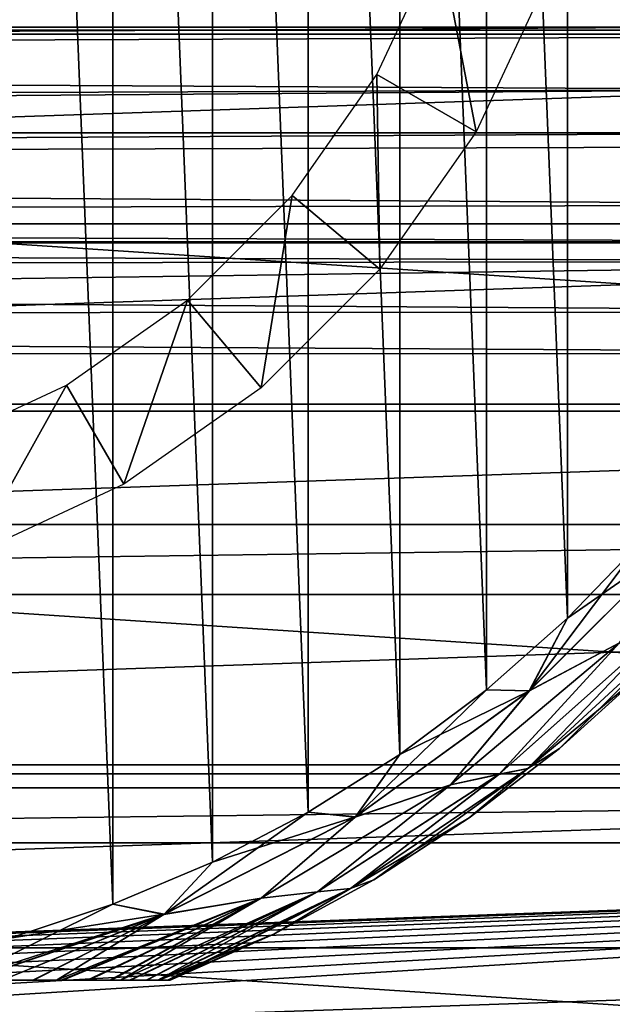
# Model space of a CAD drawing. Header units: millimetres. Extents: x -223 to 138, y -45 to 391.
# Tile 133 of 159: x 79.11 to 85.58, y -14.76 to -4.03. Entities that reach past the tile are written whole.
import ezdxf

# ---------------------------------------------------------------- set-up
doc = ezdxf.new("R2010")
doc.units = ezdxf.units.MM
doc.header["$LTSCALE"] = 81.481481
for name, color, linetype in [('112', 7, 'CONTINUOUS'), ('113', 7, 'CONTINUOUS'), ('13', 7, 'CONTINUOUS'), ('3', 7, 'CONTINUOUS'), ('34', 7, 'CONTINUOUS'), ('37', 7, 'CONTINUOUS'), ('38', 7, 'CONTINUOUS'), ('39', 7, 'CONTINUOUS'), ('4', 7, 'CONTINUOUS'), ('40', 7, 'CONTINUOUS'), ('41', 7, 'CONTINUOUS'), ('5', 7, 'CONTINUOUS')]:
    doc.layers.add(name, color=color, linetype=linetype)

msp = doc.modelspace()

# ---------------------------------------------------------------- linework, layer by layer
at = {"layer": '112', "color": 7, "linetype": 'CONTINUOUS', "true_color": 0xaaaaaa}
for points in [[(44.536, -4.185, -53.5), (105.678, -2.102, -53.5), (44.322, -2.102, -53.5), (44.536, -4.185, -53.5)], [(105.464, -4.185, -53.5), (105.678, -2.102, -53.5), (44.536, -4.185, -53.5), (105.464, -4.185, -53.5)], [(44.893, -6.254, -53.5), (105.464, -4.185, -53.5), (44.536, -4.185, -53.5), (44.893, -6.254, -53.5)], [(105.107, -6.254, -53.5), (105.464, -4.185, -53.5), (44.893, -6.254, -53.5), (105.107, -6.254, -53.5)], [(45.39, -8.295, -53.5), (105.107, -6.254, -53.5), (44.893, -6.254, -53.5), (45.39, -8.295, -53.5)], [(104.61, -8.295, -53.5), (105.107, -6.254, -53.5), (45.39, -8.295, -53.5), (104.61, -8.295, -53.5)], [(46.025, -10.296, -53.5), (104.61, -8.295, -53.5), (45.39, -8.295, -53.5), (46.025, -10.296, -53.5)], [(103.975, -10.296, -53.5), (104.61, -8.295, -53.5), (46.025, -10.296, -53.5), (103.975, -10.296, -53.5)], [(46.795, -12.249, -53.5), (103.975, -10.296, -53.5), (46.025, -10.296, -53.5), (46.795, -12.249, -53.5)], [(103.205, -12.25, -53.5), (103.975, -10.296, -53.5), (46.795, -12.249, -53.5), (103.205, -12.25, -53.5)], [(47.697, -14.146, -53.5), (103.205, -12.25, -53.5), (46.795, -12.249, -53.5), (47.697, -14.146, -53.5)], [(102.303, -14.146, -53.5), (103.205, -12.25, -53.5), (47.697, -14.146, -53.5), (102.303, -14.146, -53.5)], [(48.726, -15.976, -53.5), (102.303, -14.146, -53.5), (47.697, -14.146, -53.5), (48.726, -15.976, -53.5)], [(101.274, -15.976, -53.5), (102.303, -14.146, -53.5), (48.726, -15.976, -53.5), (101.274, -15.976, -53.5)]]:
    msp.add_3dface(points, dxfattribs=at)
at = {"layer": '113', "color": 7, "linetype": 'CONTINUOUS', "true_color": 0xaaaaaa}
for points in [[(106.75, 0, -73.5), (106.478, -4.144, -73.5), (43.25, 0, -73.5), (106.75, 0, -73.5)], [(106.478, -4.144, -73.5), (43.522, -4.144, -73.5), (43.25, 0, -73.5), (106.478, -4.144, -73.5)], [(106.478, -4.144, -73.5), (105.668, -8.218, -73.5), (43.522, -4.144, -73.5), (106.478, -4.144, -73.5)], [(105.668, -8.218, -73.5), (44.332, -8.218, -73.5), (43.522, -4.144, -73.5), (105.668, -8.218, -73.5)], [(105.668, -8.218, -73.5), (104.333, -12.15, -73.5), (44.332, -8.218, -73.5), (105.668, -8.218, -73.5)], [(104.333, -12.15, -73.5), (45.667, -12.15, -73.5), (44.332, -8.218, -73.5), (104.333, -12.15, -73.5)], [(104.333, -12.15, -73.5), (102.496, -15.875, -73.5), (45.667, -12.15, -73.5), (104.333, -12.15, -73.5)], [(102.496, -15.875, -73.5), (47.504, -15.875, -73.5), (45.667, -12.15, -73.5), (102.496, -15.875, -73.5)]]:
    msp.add_3dface(points, dxfattribs=at)
at = {"layer": '13', "color": 7, "linetype": 'CONTINUOUS', "true_color": 0xaaaaaa}
for points in [[(27.22, -3.947, 24.023), (26.954, -4.109, 23.866), (85.988, -3.711, 24.267), (27.22, -3.947, 24.023)], [(85.988, -3.711, 24.267), (26.954, -4.109, 23.866), (86.647, -4.109, 23.866), (85.988, -3.711, 24.267)], [(26.954, -4.109, 23.866), (26.376, -4.46, 23.547), (86.647, -4.109, 23.866), (26.954, -4.109, 23.866)], [(86.647, -4.109, 23.866), (26.376, -4.46, 23.547), (86.826, -4.218, 23.764), (86.647, -4.109, 23.866)], [(86.826, -4.218, 23.764), (26.376, -4.46, 23.547), (87.76, -4.789, 23.276), (86.826, -4.218, 23.764)], [(26.376, -4.46, 23.547), (25.464, -5.02, 23.097), (87.76, -4.789, 23.276), (26.376, -4.46, 23.547)], [(25.464, -5.02, 23.097), (25.074, -5.261, 22.923), (87.76, -4.789, 23.276), (25.464, -5.02, 23.097)], [(87.76, -4.789, 23.276), (25.074, -5.261, 22.923), (88.526, -5.26, 22.924), (87.76, -4.789, 23.276)], [(25.074, -5.261, 22.923), (24.512, -5.61, 22.69), (88.526, -5.26, 22.924), (25.074, -5.261, 22.923)], [(88.526, -5.26, 22.924), (24.512, -5.61, 22.69), (88.77, -5.412, 22.82), (88.526, -5.26, 22.924)], [(88.77, -5.412, 22.82), (24.512, -5.61, 22.69), (89.788, -6.048, 22.425), (88.77, -5.412, 22.82)], [(24.512, -5.61, 22.69), (23.574, -6.198, 22.341), (89.788, -6.048, 22.425), (24.512, -5.61, 22.69)], [(89.788, -6.048, 22.425), (23.574, -6.198, 22.341), (90.422, -6.45, 22.208), (89.788, -6.048, 22.425)], [(23.574, -6.198, 22.341), (23.176, -6.451, 22.207), (90.422, -6.45, 22.208), (23.574, -6.198, 22.341)], [(23.176, -6.451, 22.207), (22.697, -6.757, 22.058), (90.754, -6.661, 22.103), (23.176, -6.451, 22.207)], [(90.422, -6.45, 22.208), (23.176, -6.451, 22.207), (90.754, -6.661, 22.103), (90.422, -6.45, 22.208)], [(22.697, -6.757, 22.058), (21.927, -7.255, 21.84), (91.607, -7.212, 21.858), (22.697, -6.757, 22.058)], [(90.754, -6.661, 22.103), (22.697, -6.757, 22.058), (91.607, -7.212, 21.858), (90.754, -6.661, 22.103)], [(21.3, -7.667, 21.685), (92.3, -7.667, 21.685), (21.927, -7.255, 21.84), (21.3, -7.667, 21.685)], [(21.927, -7.255, 21.84), (92.3, -7.667, 21.685), (91.607, -7.212, 21.858), (21.927, -7.255, 21.84)]]:
    msp.add_3dface(points, dxfattribs=at)
at = {"layer": '3', "color": 7, "linetype": 'CONTINUOUS', "true_color": 0xaaaaaa}
for points in [[(106, 13, -38), (106, -13, -38), (-106, -13, -38), (106, 13, -38)], [(-106, 13, -38), (106, 13, -38), (-106, -13, -38), (-106, 13, -38)]]:
    msp.add_3dface(points, dxfattribs=at)
at = {"layer": '34', "color": 7, "linetype": 'CONTINUOUS', "true_color": 0xaaaaaa}
for points in [[(83.692, -3.164, -42), (84.093, -5.25, -38), (83.011, -4.625, -42), (83.692, -3.164, -42)], [(84.867, -3.591, -38), (84.093, -5.25, -38), (83.692, -3.164, -42), (84.867, -3.591, -38)], [(83.011, -4.625, -42), (83.043, -6.749, -38), (82.086, -5.946, -42), (83.011, -4.625, -42)], [(84.093, -5.25, -38), (83.043, -6.749, -38), (83.011, -4.625, -42), (84.093, -5.25, -38)], [(82.086, -5.946, -42), (81.749, -8.043, -38), (80.946, -7.086, -42), (82.086, -5.946, -42)], [(83.043, -6.749, -38), (81.749, -8.043, -38), (82.086, -5.946, -42), (83.043, -6.749, -38)], [(80.946, -7.086, -42), (80.25, -9.093, -38), (79.625, -8.011, -42), (80.946, -7.086, -42)], [(81.749, -8.043, -38), (80.25, -9.093, -38), (80.946, -7.086, -42), (81.749, -8.043, -38)], [(79.625, -8.011, -42), (78.591, -9.867, -38), (78.164, -8.692, -42), (79.625, -8.011, -42)], [(80.25, -9.093, -38), (78.591, -9.867, -38), (79.625, -8.011, -42), (80.25, -9.093, -38)]]:
    msp.add_3dface(points, dxfattribs=at)
at = {"layer": '37', "color": 7, "linetype": 'CONTINUOUS', "true_color": 0xaaaaaa}
for points in [[(85.921, -11.14, -40.8), (85.001, -11.972, -40.8), (85.921, -11.14, -52.5), (85.921, -11.14, -40.8)], [(85.921, -11.14, -52.5), (85.001, -11.972, -40.8), (85.001, -11.972, -52.5), (85.921, -11.14, -52.5)], [(85.001, -11.972, -40.8), (84.018, -12.729, -40.8), (85.001, -11.972, -52.5), (85.001, -11.972, -40.8)], [(85.001, -11.972, -52.5), (84.018, -12.729, -40.8), (84.018, -12.729, -52.5), (85.001, -11.972, -52.5)], [(84.018, -12.729, -40.8), (82.978, -13.405, -40.8), (84.018, -12.729, -52.5), (84.018, -12.729, -40.8)], [(84.018, -12.729, -52.5), (82.978, -13.405, -40.8), (82.978, -13.405, -52.5), (84.018, -12.729, -52.5)], [(82.978, -13.405, -40.8), (81.888, -13.997, -40.8), (82.978, -13.405, -52.5), (82.978, -13.405, -40.8)], [(82.978, -13.405, -52.5), (81.888, -13.997, -40.8), (81.888, -13.997, -52.5), (82.978, -13.405, -52.5)], [(80.754, -14.5, -40.8), (80.754, -14.5, -52.5), (81.888, -13.997, -52.5), (80.754, -14.5, -40.8)], [(81.888, -13.997, -40.8), (80.754, -14.5, -40.8), (81.888, -13.997, -52.5), (81.888, -13.997, -40.8)]]:
    msp.add_3dface(points, dxfattribs=at)
at = {"layer": '38', "color": 7, "linetype": 'CONTINUOUS', "true_color": 0xaaaaaa}
for points in [[(80.13, 13.669, -39.8), (79.009, 14.039, -39.8), (80.13, -13.669, -39.8), (80.13, 13.669, -39.8)], [(80.13, -13.669, -39.8), (79.009, 14.039, -39.8), (79.009, -14.039, -39.8), (80.13, -13.669, -39.8)], [(81.216, 13.211, -39.8), (80.13, 13.669, -39.8), (81.216, -13.211, -39.8), (81.216, 13.211, -39.8)], [(81.216, -13.211, -39.8), (80.13, 13.669, -39.8), (80.13, -13.669, -39.8), (81.216, -13.211, -39.8)], [(82.262, 12.666, -39.8), (81.216, 13.211, -39.8), (82.262, -12.666, -39.8), (82.262, 12.666, -39.8)], [(82.262, -12.666, -39.8), (81.216, 13.211, -39.8), (81.216, -13.211, -39.8), (82.262, -12.666, -39.8)], [(83.26, 12.039, -39.8), (82.262, 12.666, -39.8), (83.26, -12.039, -39.8), (83.26, 12.039, -39.8)], [(83.26, -12.039, -39.8), (82.262, 12.666, -39.8), (82.262, -12.666, -39.8), (83.26, -12.039, -39.8)], [(84.205, 11.333, -39.8), (83.26, 12.039, -39.8), (84.205, -11.333, -39.8), (84.205, 11.333, -39.8)], [(84.205, -11.333, -39.8), (83.26, 12.039, -39.8), (83.26, -12.039, -39.8), (84.205, -11.333, -39.8)], [(85.09, 10.553, -39.8), (84.205, 11.333, -39.8), (85.09, -10.553, -39.8), (85.09, 10.553, -39.8)], [(85.09, -10.553, -39.8), (84.205, 11.333, -39.8), (84.205, -11.333, -39.8), (85.09, -10.553, -39.8)], [(85.908, 9.705, -39.8), (85.09, 10.553, -39.8), (85.908, -9.705, -39.8), (85.908, 9.705, -39.8)], [(85.908, -9.705, -39.8), (85.09, 10.553, -39.8), (85.09, -10.553, -39.8), (85.908, -9.705, -39.8)]]:
    msp.add_3dface(points, dxfattribs=at)
at = {"layer": '39', "color": 7, "linetype": 'CONTINUOUS', "true_color": 0xaaaaaa}
for points in [[(86.33, -9.69, -39.849), (85.09, -10.553, -39.8), (84.673, -11.345, -39.849), (86.33, -9.69, -39.849)], [(86.33, -9.69, -39.849), (84.673, -11.345, -39.849), (85.656, -10.822, -39.991), (86.33, -9.69, -39.849)], [(85.908, -9.705, -39.8), (85.09, -10.553, -39.8), (86.33, -9.69, -39.849), (85.908, -9.705, -39.8)], [(85.09, -10.553, -39.8), (84.205, -11.333, -39.8), (84.673, -11.345, -39.849), (85.09, -10.553, -39.8)], [(84.656, -12.19, -40.492), (85.921, -11.14, -40.8), (86.371, -10.609, -40.492), (84.656, -12.19, -40.492)], [(84.656, -12.19, -40.492), (86.371, -10.609, -40.492), (86.104, -10.685, -40.213), (84.656, -12.19, -40.492)], [(84.656, -12.19, -40.492), (86.104, -10.685, -40.213), (84.343, -12.254, -40.213), (84.656, -12.19, -40.492)], [(86.104, -10.685, -40.213), (85.656, -10.822, -39.991), (84.343, -12.254, -40.213), (86.104, -10.685, -40.213)], [(85.656, -10.822, -39.991), (84.673, -11.345, -39.849), (83.813, -12.369, -39.991), (85.656, -10.822, -39.991)], [(85.656, -10.822, -39.991), (83.813, -12.369, -39.991), (84.343, -12.254, -40.213), (85.656, -10.822, -39.991)], [(85.001, -11.972, -40.8), (85.921, -11.14, -40.8), (84.656, -12.19, -40.492), (85.001, -11.972, -40.8)], [(84.673, -11.345, -39.849), (83.26, -12.039, -39.8), (82.778, -12.719, -39.849), (84.673, -11.345, -39.849)], [(84.673, -11.345, -39.849), (82.778, -12.719, -39.849), (83.813, -12.369, -39.991), (84.673, -11.345, -39.849)], [(84.205, -11.333, -39.8), (83.26, -12.039, -39.8), (84.673, -11.345, -39.849), (84.205, -11.333, -39.8)], [(84.018, -12.729, -40.8), (85.001, -11.972, -40.8), (84.656, -12.19, -40.492), (84.018, -12.729, -40.8)], [(83.26, -12.039, -39.8), (82.262, -12.666, -39.8), (82.778, -12.719, -39.849), (83.26, -12.039, -39.8)], [(82.724, -13.498, -40.492), (84.018, -12.729, -40.8), (84.656, -12.19, -40.492), (82.724, -13.498, -40.492)], [(82.724, -13.498, -40.492), (84.656, -12.19, -40.492), (84.343, -12.254, -40.213), (82.724, -13.498, -40.492)], [(82.724, -13.498, -40.492), (84.343, -12.254, -40.213), (82.363, -13.537, -40.213), (82.724, -13.498, -40.492)], [(84.343, -12.254, -40.213), (83.813, -12.369, -39.991), (82.363, -13.537, -40.213), (84.343, -12.254, -40.213)], [(83.813, -12.369, -39.991), (82.778, -12.719, -39.849), (81.749, -13.606, -39.991), (83.813, -12.369, -39.991)], [(83.813, -12.369, -39.991), (81.749, -13.606, -39.991), (82.363, -13.537, -40.213), (83.813, -12.369, -39.991)], [(82.778, -12.719, -39.849), (81.216, -13.211, -39.8), (80.691, -13.78, -39.849), (82.778, -12.719, -39.849)], [(82.778, -12.719, -39.849), (80.691, -13.78, -39.849), (81.749, -13.606, -39.991), (82.778, -12.719, -39.849)], [(82.262, -12.666, -39.8), (81.216, -13.211, -39.8), (82.778, -12.719, -39.849), (82.262, -12.666, -39.8)], [(82.978, -13.405, -40.8), (84.018, -12.729, -40.8), (82.724, -13.498, -40.492), (82.978, -13.405, -40.8)], [(81.216, -13.211, -39.8), (80.13, -13.669, -39.8), (80.691, -13.78, -39.849), (81.216, -13.211, -39.8)], [(81.888, -13.997, -40.8), (82.978, -13.405, -40.8), (82.724, -13.498, -40.492), (81.888, -13.997, -40.8)], [(80.621, -14.5, -40.491), (81.888, -13.997, -40.8), (82.724, -13.498, -40.492), (80.621, -14.5, -40.491)], [(80.621, -14.5, -40.491), (82.724, -13.498, -40.492), (82.363, -13.537, -40.213), (80.621, -14.5, -40.491)], [(81.749, -13.606, -39.991), (80.691, -13.78, -39.849), (79.518, -14.5, -39.991), (81.749, -13.606, -39.991)], [(81.749, -13.606, -39.991), (79.518, -14.5, -39.991), (79.585, -14.5, -40.006), (81.749, -13.606, -39.991)], [(81.749, -13.606, -39.991), (79.585, -14.5, -40.006), (79.869, -14.5, -40.082), (81.749, -13.606, -39.991)], [(80.115, -14.5, -40.169), (81.749, -13.606, -39.991), (79.869, -14.5, -40.082), (80.115, -14.5, -40.169)], [(80.214, -14.5, -40.212), (81.749, -13.606, -39.991), (80.115, -14.5, -40.169), (80.214, -14.5, -40.212)], [(82.363, -13.537, -40.213), (81.749, -13.606, -39.991), (80.214, -14.5, -40.212), (82.363, -13.537, -40.213)], [(82.363, -13.537, -40.213), (80.214, -14.5, -40.212), (80.324, -14.5, -40.268), (82.363, -13.537, -40.213)], [(82.363, -13.537, -40.213), (80.324, -14.5, -40.268), (80.5, -14.5, -40.381), (82.363, -13.537, -40.213)], [(80.621, -14.5, -40.491), (82.363, -13.537, -40.213), (80.5, -14.5, -40.381), (80.621, -14.5, -40.491)], [(80.13, -13.669, -39.8), (79.009, -14.039, -39.8), (80.691, -13.78, -39.849), (80.13, -13.669, -39.8)], [(80.691, -13.78, -39.849), (79.009, -14.039, -39.8), (78.464, -14.5, -39.849), (80.691, -13.78, -39.849)], [(80.691, -13.78, -39.849), (78.464, -14.5, -39.849), (78.56, -14.5, -39.856), (80.691, -13.78, -39.849)], [(80.691, -13.78, -39.849), (78.56, -14.5, -39.856), (78.922, -14.5, -39.893), (80.691, -13.78, -39.849)], [(79.267, -14.5, -39.943), (80.691, -13.78, -39.849), (78.922, -14.5, -39.893), (79.267, -14.5, -39.943)], [(79.518, -14.5, -39.991), (80.691, -13.78, -39.849), (79.267, -14.5, -39.943), (79.518, -14.5, -39.991)], [(80.637, -14.5, -40.511), (81.888, -13.997, -40.8), (80.621, -14.5, -40.491), (80.637, -14.5, -40.511)], [(80.725, -14.5, -40.653), (81.888, -13.997, -40.8), (80.637, -14.5, -40.511), (80.725, -14.5, -40.653)], [(80.754, -14.5, -40.8), (81.888, -13.997, -40.8), (80.725, -14.5, -40.653), (80.754, -14.5, -40.8)]]:
    msp.add_3dface(points, dxfattribs=at)
at = {"layer": '4', "color": 7, "linetype": 'CONTINUOUS', "true_color": 0xaaaaaa}
for points in [[(106, -6.462, 22.073), (106, -3.261, 22.767), (-106, -6.462, 22.073), (106, -6.462, 22.073)], [(106, -3.261, 22.767), (-106, -3.261, 22.767), (-106, -6.462, 22.073), (106, -3.261, 22.767)], [(106, -9.53, 20.932), (106, -6.462, 22.073), (-106, -9.53, 20.932), (106, -9.53, 20.932)], [(106, -6.462, 22.073), (-106, -6.462, 22.073), (-106, -9.53, 20.932), (106, -6.462, 22.073)], [(106, -12.401, 19.37), (106, -9.53, 20.932), (-106, -12.401, 19.37), (106, -12.401, 19.37)], [(106, -9.53, 20.932), (-106, -9.53, 20.932), (-106, -12.401, 19.37), (106, -9.53, 20.932)], [(106, -15.023, 17.415), (106, -12.401, 19.37), (-106, -15.023, 17.415), (106, -15.023, 17.415)], [(106, -12.401, 19.37), (-106, -12.401, 19.37), (-106, -15.023, 17.415), (106, -12.401, 19.37)]]:
    msp.add_3dface(points, dxfattribs=at)
at = {"layer": '40', "color": 7, "linetype": 'CONTINUOUS', "true_color": 0xaaaaaa}
for points in [[(84.671, -11.346, -53.451), (85.908, -9.704, -53.5), (86.328, -9.691, -53.451), (84.671, -11.346, -53.451)], [(84.671, -11.346, -53.451), (86.328, -9.691, -53.451), (85.656, -10.822, -53.309), (84.671, -11.346, -53.451)], [(85.089, -10.553, -53.5), (85.908, -9.704, -53.5), (84.671, -11.346, -53.451), (85.089, -10.553, -53.5)], [(84.205, -11.333, -53.5), (85.089, -10.553, -53.5), (84.671, -11.346, -53.451), (84.205, -11.333, -53.5)], [(86.371, -10.609, -52.809), (85.001, -11.972, -52.5), (84.656, -12.19, -52.809), (86.371, -10.609, -52.809)], [(86.371, -10.609, -52.809), (84.656, -12.19, -52.809), (86.102, -10.685, -53.088), (86.371, -10.609, -52.809)], [(85.921, -11.14, -52.5), (85.001, -11.972, -52.5), (86.371, -10.609, -52.809), (85.921, -11.14, -52.5)], [(86.102, -10.685, -53.088), (84.656, -12.19, -52.809), (84.341, -12.255, -53.088), (86.102, -10.685, -53.088)], [(86.102, -10.685, -53.088), (84.341, -12.255, -53.088), (85.656, -10.822, -53.309), (86.102, -10.685, -53.088)], [(84.671, -11.346, -53.451), (85.656, -10.822, -53.309), (83.813, -12.369, -53.309), (84.671, -11.346, -53.451)], [(85.656, -10.822, -53.309), (84.341, -12.255, -53.088), (83.813, -12.369, -53.309), (85.656, -10.822, -53.309)], [(83.26, -12.039, -53.5), (84.205, -11.333, -53.5), (82.775, -12.72, -53.451), (83.26, -12.039, -53.5)], [(82.775, -12.72, -53.451), (84.205, -11.333, -53.5), (84.671, -11.346, -53.451), (82.775, -12.72, -53.451)], [(82.775, -12.72, -53.451), (84.671, -11.346, -53.451), (83.813, -12.369, -53.309), (82.775, -12.72, -53.451)], [(85.001, -11.972, -52.5), (84.018, -12.729, -52.5), (84.656, -12.19, -52.809), (85.001, -11.972, -52.5)], [(82.262, -12.666, -53.5), (83.26, -12.039, -53.5), (82.775, -12.72, -53.451), (82.262, -12.666, -53.5)], [(84.656, -12.19, -52.809), (82.978, -13.405, -52.5), (82.723, -13.498, -52.809), (84.656, -12.19, -52.809)], [(84.656, -12.19, -52.809), (82.723, -13.498, -52.809), (84.341, -12.255, -53.088), (84.656, -12.19, -52.809)], [(84.018, -12.729, -52.5), (82.978, -13.405, -52.5), (84.656, -12.19, -52.809), (84.018, -12.729, -52.5)], [(84.341, -12.255, -53.088), (82.723, -13.498, -52.809), (82.361, -13.537, -53.088), (84.341, -12.255, -53.088)], [(84.341, -12.255, -53.088), (82.361, -13.537, -53.088), (83.813, -12.369, -53.309), (84.341, -12.255, -53.088)], [(82.775, -12.72, -53.451), (83.813, -12.369, -53.309), (81.748, -13.606, -53.309), (82.775, -12.72, -53.451)], [(83.813, -12.369, -53.309), (82.361, -13.537, -53.088), (81.748, -13.606, -53.309), (83.813, -12.369, -53.309)], [(81.216, -13.211, -53.5), (82.262, -12.666, -53.5), (80.687, -13.781, -53.451), (81.216, -13.211, -53.5)], [(80.687, -13.781, -53.451), (82.262, -12.666, -53.5), (82.775, -12.72, -53.451), (80.687, -13.781, -53.451)], [(80.687, -13.781, -53.451), (82.775, -12.72, -53.451), (81.748, -13.606, -53.309), (80.687, -13.781, -53.451)], [(80.13, -13.669, -53.5), (81.216, -13.211, -53.5), (80.687, -13.781, -53.451), (80.13, -13.669, -53.5)], [(82.978, -13.405, -52.5), (81.888, -13.997, -52.5), (82.723, -13.498, -52.809), (82.978, -13.405, -52.5)], [(80.62, -14.5, -52.809), (82.723, -13.498, -52.809), (80.635, -14.5, -52.792), (80.62, -14.5, -52.809)], [(82.723, -13.498, -52.809), (80.62, -14.5, -52.809), (82.361, -13.537, -53.088), (82.723, -13.498, -52.809)], [(80.635, -14.5, -52.792), (82.723, -13.498, -52.809), (80.725, -14.5, -52.647), (80.635, -14.5, -52.792)], [(82.723, -13.498, -52.809), (80.754, -14.5, -52.5), (80.725, -14.5, -52.647), (82.723, -13.498, -52.809)], [(81.888, -13.997, -52.5), (80.754, -14.5, -52.5), (82.723, -13.498, -52.809), (81.888, -13.997, -52.5)], [(80.687, -13.781, -53.451), (81.748, -13.606, -53.309), (79.516, -14.5, -53.31), (80.687, -13.781, -53.451)], [(79.516, -14.5, -53.31), (81.748, -13.606, -53.309), (79.568, -14.5, -53.298), (79.516, -14.5, -53.31)], [(79.568, -14.5, -53.298), (81.748, -13.606, -53.309), (79.85, -14.5, -53.224), (79.568, -14.5, -53.298)], [(81.748, -13.606, -53.309), (80.099, -14.5, -53.138), (79.85, -14.5, -53.224), (81.748, -13.606, -53.309)], [(80.213, -14.5, -53.089), (80.099, -14.5, -53.138), (81.748, -13.606, -53.309), (80.213, -14.5, -53.089)], [(80.213, -14.5, -53.089), (82.361, -13.537, -53.088), (80.313, -14.5, -53.038), (80.213, -14.5, -53.089)], [(82.361, -13.537, -53.088), (80.213, -14.5, -53.089), (81.748, -13.606, -53.309), (82.361, -13.537, -53.088)], [(82.361, -13.537, -53.088), (80.494, -14.5, -52.924), (80.313, -14.5, -53.038), (82.361, -13.537, -53.088)], [(80.62, -14.5, -52.809), (80.494, -14.5, -52.924), (82.361, -13.537, -53.088), (80.62, -14.5, -52.809)], [(79.009, -14.039, -53.5), (80.13, -13.669, -53.5), (78.461, -14.5, -53.452), (79.009, -14.039, -53.5)], [(78.461, -14.5, -53.452), (80.13, -13.669, -53.5), (80.687, -13.781, -53.451), (78.461, -14.5, -53.452)], [(78.461, -14.5, -53.452), (80.687, -13.781, -53.451), (78.573, -14.5, -53.443), (78.461, -14.5, -53.452)], [(78.573, -14.5, -53.443), (80.687, -13.781, -53.451), (78.923, -14.5, -53.407), (78.573, -14.5, -53.443)], [(80.687, -13.781, -53.451), (79.257, -14.5, -53.359), (78.923, -14.5, -53.407), (80.687, -13.781, -53.451)], [(80.687, -13.781, -53.451), (79.516, -14.5, -53.31), (79.257, -14.5, -53.359), (80.687, -13.781, -53.451)]]:
    msp.add_3dface(points, dxfattribs=at)
at = {"layer": '41', "color": 7, "linetype": 'CONTINUOUS', "true_color": 0xaaaaaa}
for points in [[(69.246, -14.5, -40.8), (69.246, -14.5, -52.5), (80.754, -14.5, -40.8), (69.246, -14.5, -40.8)], [(69.246, -14.5, -40.8), (80.754, -14.5, -40.8), (80.725, -14.5, -40.653), (69.246, -14.5, -40.8)], [(69.275, -14.5, -40.655), (69.246, -14.5, -40.8), (80.725, -14.5, -40.653), (69.275, -14.5, -40.655)], [(69.246, -14.5, -52.5), (80.754, -14.5, -52.5), (80.754, -14.5, -40.8), (69.246, -14.5, -52.5)], [(80.754, -14.5, -52.5), (69.246, -14.5, -52.5), (69.272, -14.5, -52.639), (80.754, -14.5, -52.5)], [(80.725, -14.5, -52.647), (80.754, -14.5, -52.5), (69.272, -14.5, -52.639), (80.725, -14.5, -52.647)], [(80.725, -14.5, -52.647), (69.272, -14.5, -52.639), (69.355, -14.5, -52.78), (80.725, -14.5, -52.647)], [(69.364, -14.5, -40.51), (69.275, -14.5, -40.655), (80.637, -14.5, -40.511), (69.364, -14.5, -40.51)], [(69.275, -14.5, -40.655), (80.725, -14.5, -40.653), (80.637, -14.5, -40.511), (69.275, -14.5, -40.655)], [(80.635, -14.5, -52.792), (80.725, -14.5, -52.647), (69.355, -14.5, -52.78), (80.635, -14.5, -52.792)], [(80.635, -14.5, -52.792), (69.355, -14.5, -52.78), (69.381, -14.5, -52.81), (80.635, -14.5, -52.792)], [(69.38, -14.5, -40.491), (69.364, -14.5, -40.51), (80.621, -14.5, -40.491), (69.38, -14.5, -40.491)], [(69.364, -14.5, -40.51), (80.637, -14.5, -40.511), (80.621, -14.5, -40.491), (69.364, -14.5, -40.51)], [(69.504, -14.5, -40.378), (69.38, -14.5, -40.491), (80.5, -14.5, -40.381), (69.504, -14.5, -40.378)], [(69.38, -14.5, -40.491), (80.621, -14.5, -40.491), (80.5, -14.5, -40.381), (69.38, -14.5, -40.491)], [(80.62, -14.5, -52.809), (80.635, -14.5, -52.792), (69.381, -14.5, -52.81), (80.62, -14.5, -52.809)], [(80.62, -14.5, -52.809), (69.381, -14.5, -52.81), (69.482, -14.5, -52.904), (80.62, -14.5, -52.809)], [(80.494, -14.5, -52.924), (80.62, -14.5, -52.809), (69.482, -14.5, -52.904), (80.494, -14.5, -52.924)], [(69.641, -14.5, -53.013), (80.494, -14.5, -52.924), (69.482, -14.5, -52.904), (69.641, -14.5, -53.013)], [(69.681, -14.5, -40.265), (69.504, -14.5, -40.378), (80.324, -14.5, -40.268), (69.681, -14.5, -40.265)], [(80.324, -14.5, -40.268), (69.504, -14.5, -40.378), (80.5, -14.5, -40.381), (80.324, -14.5, -40.268)], [(80.313, -14.5, -53.038), (80.494, -14.5, -52.924), (69.641, -14.5, -53.013), (80.313, -14.5, -53.038)], [(69.787, -14.5, -53.088), (80.313, -14.5, -53.038), (69.641, -14.5, -53.013), (69.787, -14.5, -53.088)], [(69.789, -14.5, -40.211), (69.681, -14.5, -40.265), (80.214, -14.5, -40.212), (69.789, -14.5, -40.211)], [(80.214, -14.5, -40.212), (69.681, -14.5, -40.265), (80.324, -14.5, -40.268), (80.214, -14.5, -40.212)], [(80.213, -14.5, -53.089), (80.313, -14.5, -53.038), (69.787, -14.5, -53.088), (80.213, -14.5, -53.089)], [(80.213, -14.5, -53.089), (69.787, -14.5, -53.088), (69.829, -14.5, -53.107), (80.213, -14.5, -53.089)], [(69.874, -14.5, -40.173), (69.789, -14.5, -40.211), (80.115, -14.5, -40.169), (69.874, -14.5, -40.173)], [(69.789, -14.5, -40.211), (80.214, -14.5, -40.212), (80.115, -14.5, -40.169), (69.789, -14.5, -40.211)], [(80.099, -14.5, -53.138), (80.213, -14.5, -53.089), (69.829, -14.5, -53.107), (80.099, -14.5, -53.138)], [(80.099, -14.5, -53.138), (69.829, -14.5, -53.107), (70.048, -14.5, -53.192), (80.099, -14.5, -53.138)], [(70.069, -14.5, -40.101), (69.874, -14.5, -40.173), (80.115, -14.5, -40.169), (70.069, -14.5, -40.101)], [(79.85, -14.5, -53.224), (80.099, -14.5, -53.138), (70.048, -14.5, -53.192), (79.85, -14.5, -53.224)], [(70.3, -14.5, -53.266), (79.85, -14.5, -53.224), (70.048, -14.5, -53.192), (70.3, -14.5, -53.266)], [(70.266, -14.5, -40.043), (70.069, -14.5, -40.101), (79.869, -14.5, -40.082), (70.266, -14.5, -40.043)], [(70.069, -14.5, -40.101), (80.115, -14.5, -40.169), (79.869, -14.5, -40.082), (70.069, -14.5, -40.101)], [(70.47, -14.5, -39.993), (70.266, -14.5, -40.043), (79.585, -14.5, -40.006), (70.47, -14.5, -39.993)], [(79.585, -14.5, -40.006), (70.266, -14.5, -40.043), (79.869, -14.5, -40.082), (79.585, -14.5, -40.006)], [(79.568, -14.5, -53.298), (79.85, -14.5, -53.224), (70.3, -14.5, -53.266), (79.568, -14.5, -53.298)], [(70.484, -14.5, -53.31), (79.568, -14.5, -53.298), (70.3, -14.5, -53.266), (70.484, -14.5, -53.31)], [(70.481, -14.5, -39.991), (70.47, -14.5, -39.993), (79.518, -14.5, -39.991), (70.481, -14.5, -39.991)], [(79.518, -14.5, -39.991), (70.47, -14.5, -39.993), (79.585, -14.5, -40.006), (79.518, -14.5, -39.991)], [(70.692, -14.5, -39.95), (70.481, -14.5, -39.991), (79.267, -14.5, -39.943), (70.692, -14.5, -39.95)], [(70.481, -14.5, -39.991), (79.518, -14.5, -39.991), (79.267, -14.5, -39.943), (70.481, -14.5, -39.991)], [(79.516, -14.5, -53.31), (79.568, -14.5, -53.298), (70.484, -14.5, -53.31), (79.516, -14.5, -53.31)], [(79.516, -14.5, -53.31), (70.484, -14.5, -53.31), (70.584, -14.5, -53.33), (79.516, -14.5, -53.31)], [(79.257, -14.5, -53.359), (79.516, -14.5, -53.31), (70.584, -14.5, -53.33), (79.257, -14.5, -53.359)], [(79.257, -14.5, -53.359), (70.584, -14.5, -53.33), (70.894, -14.5, -53.383), (79.257, -14.5, -53.359)], [(70.938, -14.5, -39.911), (70.692, -14.5, -39.95), (79.267, -14.5, -39.943), (70.938, -14.5, -39.911)], [(78.923, -14.5, -53.407), (79.257, -14.5, -53.359), (70.894, -14.5, -53.383), (78.923, -14.5, -53.407)], [(70.938, -14.5, -39.911), (79.267, -14.5, -39.943), (78.922, -14.5, -39.893), (70.938, -14.5, -39.911)]]:
    msp.add_3dface(points, dxfattribs=at)
at = {"layer": '5', "color": 7, "linetype": 'CONTINUOUS', "true_color": 0xaaaaaa}
for points in [[(-106, -13, -38), (106, -13, -38), (-57.951, -18.91, -17.457), (-106, -13, -38)], [(-57.951, -18.91, -17.457), (106, -13, -38), (-55.65, -18.91, -17.457), (-57.951, -18.91, -17.457)], [(-55.65, -18.91, -17.457), (106, -13, -38), (-53.375, -19.008, -17.117), (-55.65, -18.91, -17.457)], [(-53.375, -19.008, -17.117), (106, -13, -38), (-51.171, -19.203, -16.441), (-53.375, -19.008, -17.117)], [(-51.171, -19.203, -16.441), (106, -13, -38), (-49.08, -19.491, -15.44), (-51.171, -19.203, -16.441)], [(-49.08, -19.491, -15.44), (106, -13, -38), (-47.147, -19.868, -14.128), (-49.08, -19.491, -15.44)], [(-47.147, -19.868, -14.128), (106, -13, -38), (-45.424, -20.329, -12.528), (-47.147, -19.868, -14.128)], [(-45.424, -20.329, -12.528), (106, -13, -38), (-43.955, -20.862, -10.673), (-45.424, -20.329, -12.528)], [(-43.955, -20.862, -10.673), (106, -13, -38), (-42.779, -21.457, -8.605), (-43.955, -20.862, -10.673)], [(106, -13, -38), (-41.926, -22.103, -6.359), (-42.779, -21.457, -8.605), (106, -13, -38)], [(106, -13, -38), (106, -22.103, -6.359), (-41.926, -22.103, -6.359), (106, -13, -38)]]:
    msp.add_3dface(points, dxfattribs=at)

doc.saveas('drawing.dxf')
